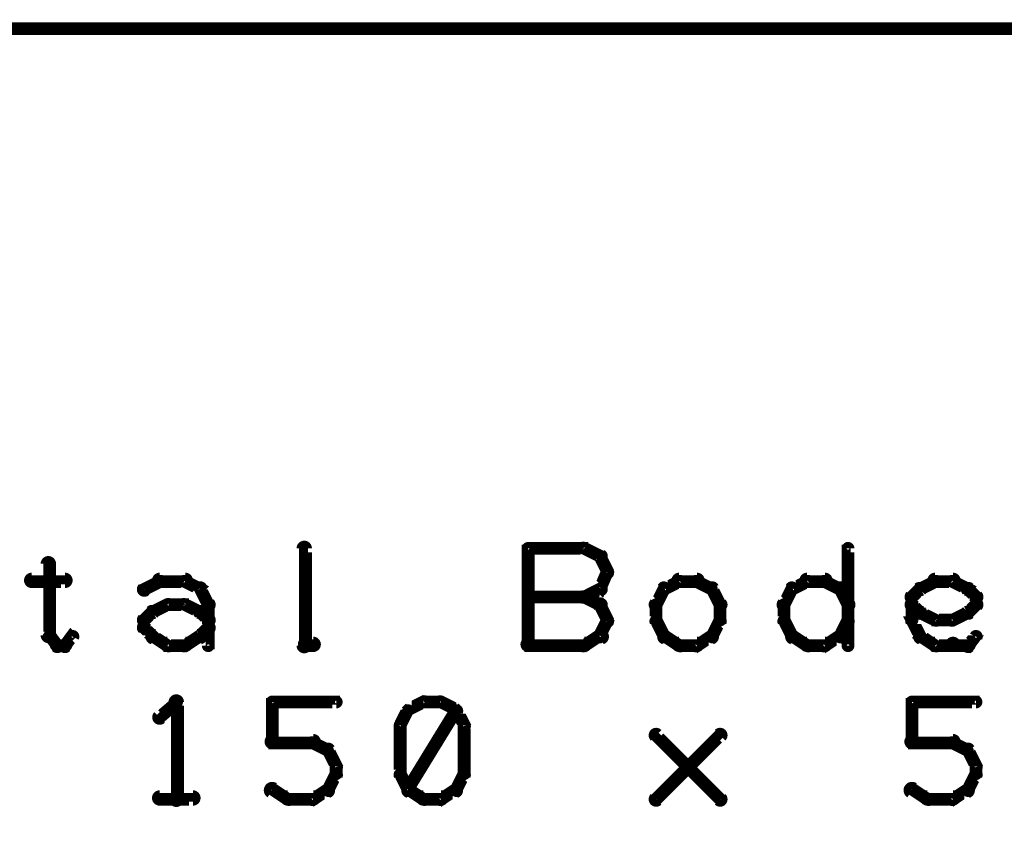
# Model space of a CAD drawing. Extents: x 178 to 725, y 26 to 878.
# Tile 12 of 93: x 435 to 473, y 161 to 192. Entities that reach past the tile are written whole.
import ezdxf

# ---------------------------------------------------------------- set-up
doc = ezdxf.new("R2010")
doc.units = 0
doc.layers.add('DRAWING', color=4, linetype='CONTINUOUS')

msp = doc.modelspace()

# ---------------------------------------------------------------- linework, layer by layer
at = {"layer": 'DRAWING', "color": 2}
for points in [[(662.5, 192, 0.5, 0.5, 0), (242.5, 192, 0, 0, 0), (242.5, 192, 0.3, 0.3, 0), (242.5, 192.1, 0.3, 0.3, 1), (242.5, 191.9, 0, 0, 0), (242.6, 192, 0.3, 0.3, 1), (242.4, 192, 0, 0, 0), (242.5, 192, 0, 0, 0), (242.5, 192, 0.5, 0.5, 0), (242.5, 42, 0.5, 0.5, 0), (242.5, 42, 0, 0, 0), (242.5, 42, 0.3, 0.3, 0), (242.4, 42, 0.3, 0.3, 1), (242.6, 42, 0, 0, 0), (242.5, 42.1, 0.3, 0.3, 1), (242.5, 41.9, 0, 0, 0), (242.5, 42, 0, 0, 0), (242.5, 42, 0.5, 0.5, 0), (662.5, 42, 0, 0, 0)], [(445.6, 167.9, 0.3, 0.3, 1), (445.9, 167.9, 0, 0, 0), (445.8, 167.9, 0, 0, 0), (445.8, 167.9, 0.5, 0.5, 0), (445.8, 171.7, 0.5, 0.5, 0), (445.8, 171.7, 0, 0, 0), (445.8, 171.7, 0.3, 0.3, 0), (445.9, 171.7, 0.3, 0.3, 1), (445.6, 171.7, 0, 0, 0)], [(454.4, 167.9, 0.3, 0.3, 1), (454.6, 167.9, 0, 0, 0), (454.5, 167.9, 0, 0, 0), (454.5, 167.9, 0.5, 0.5, 0), (454.5, 171.7, 0.5, 0.5, 0), (454.5, 171.7, 0, 0, 0), (454.5, 171.7, 0.3, 0.3, 0), (454.6, 171.7, 0.3, 0.3, 1), (454.4, 171.7, 0, 0, 0)], [(454.5, 171.8, 0.3, 0.3, 1), (454.5, 171.6, 0, 0, 0), (454.5, 171.7, 0, 0, 0), (454.5, 171.7, 0.5, 0.5, 0), (456.7, 171.7, 0.5, 0.5, 0), (456.7, 171.7, 0, 0, 0), (456.7, 171.7, 0.3, 0.3, 0), (456.7, 171.6, 0.3, 0.3, 1), (456.7, 171.8, 0, 0, 0)], [(456.7, 171.8, 0.3, 0.3, 1), (456.6, 171.6, 0, 0, 0), (456.7, 171.7, 0, 0, 0), (456.7, 171.7, 0.5, 0.5, 0), (457.3, 171.4, 0.5, 0.5, 0), (457.3, 171.4, 0, 0, 0), (457.3, 171.4, 0.3, 0.3, 0), (457.3, 171.3, 0.3, 0.3, 1), (457.4, 171.5, 0, 0, 0)], [(466.9, 167.9, 0.3, 0.3, 1), (467.1, 167.9, 0, 0, 0), (467, 167.9, 0, 0, 0), (467, 167.9, 0.5, 0.5, 0), (467, 171.7, 0.5, 0.5, 0), (467, 171.7, 0, 0, 0), (467, 171.7, 0.3, 0.3, 0), (467.1, 171.7, 0.3, 0.3, 1), (466.9, 171.7, 0, 0, 0)], [(457.4, 171.4, 0.3, 0.3, 1), (457.2, 171.3, 0, 0, 0), (457.3, 171.4, 0, 0, 0), (457.3, 171.4, 0.5, 0.5, 0), (457.6, 170.8, 0.5, 0.5, 0), (457.6, 170.8, 0, 0, 0), (457.6, 170.8, 0.3, 0.3, 0), (457.5, 170.7, 0.3, 0.3, 1), (457.7, 170.8, 0, 0, 0)], [(435.9, 171.1, 0.3, 0.3, 1), (435.6, 171.1, 0, 0, 0), (435.8, 171.1, 0, 0, 0), (435.8, 171.1, 0.5, 0.5, 0), (435.8, 168.3, 0.5, 0.5, 0), (435.8, 168.3, 0, 0, 0), (435.8, 168.3, 0.3, 0.3, 0), (435.6, 168.3, 0.3, 0.3, 1), (435.9, 168.3, 0, 0, 0)], [(435.1, 170.6, 0.3, 0.3, 1), (435.1, 170.3, 0, 0, 0), (435.1, 170.4, 0, 0, 0), (435.1, 170.4, 0.5, 0.5, 0), (436.4, 170.4, 0.5, 0.5, 0), (436.4, 170.4, 0, 0, 0), (436.4, 170.4, 0.3, 0.3, 0), (436.4, 170.3, 0.3, 0.3, 1), (436.4, 170.6, 0, 0, 0)], [(440.1, 170.6, 0.3, 0.3, 1), (440.1, 170.3, 0, 0, 0), (440.1, 170.4, 0, 0, 0), (440.1, 170.4, 0.5, 0.5, 0), (441.1, 170.4, 0.5, 0.5, 0), (441.1, 170.4, 0, 0, 0), (441.1, 170.4, 0.3, 0.3, 0), (441.1, 170.3, 0.3, 0.3, 1), (441.1, 170.6, 0, 0, 0)], [(457.7, 170.7, 0.3, 0.3, 1), (457.5, 170.8, 0, 0, 0), (457.6, 170.8, 0, 0, 0), (457.6, 170.8, 0.5, 0.5, 0), (457.3, 170.1, 0.5, 0.5, 0), (457.3, 170.1, 0, 0, 0), (457.3, 170.1, 0.3, 0.3, 0), (457.2, 170.2, 0.3, 0.3, 1), (457.4, 170.1, 0, 0, 0)], [(461.1, 170.3, 0.3, 0.3, 1), (461.1, 170.6, 0, 0, 0), (461.1, 170.4, 0, 0, 0), (461.1, 170.4, 0.5, 0.5, 0), (460.4, 170.4, 0.5, 0.5, 0), (460.4, 170.4, 0, 0, 0), (460.4, 170.4, 0.3, 0.3, 0), (460.4, 170.6, 0.3, 0.3, 1), (460.4, 170.3, 0, 0, 0)], [(466.1, 170.3, 0.3, 0.3, 1), (466.1, 170.6, 0, 0, 0), (466.1, 170.4, 0, 0, 0), (466.1, 170.4, 0.5, 0.5, 0), (465.4, 170.4, 0.5, 0.5, 0), (465.4, 170.4, 0, 0, 0), (465.4, 170.4, 0.3, 0.3, 0), (465.4, 170.6, 0.3, 0.3, 1), (465.4, 170.3, 0, 0, 0)], [(470.4, 170.6, 0.3, 0.3, 1), (470.4, 170.3, 0, 0, 0), (470.4, 170.4, 0, 0, 0), (470.4, 170.4, 0.5, 0.5, 0), (471.1, 170.4, 0.5, 0.5, 0), (471.1, 170.4, 0, 0, 0), (471.1, 170.4, 0.3, 0.3, 0), (471.1, 170.3, 0.3, 0.3, 1), (471.1, 170.6, 0, 0, 0)], [(439.4, 170.2, 0.3, 0.3, 1), (439.6, 170, 0, 0, 0), (439.5, 170.1, 0, 0, 0), (439.5, 170.1, 0.5, 0.5, 0), (440.1, 170.4, 0.5, 0.5, 0), (440.1, 170.4, 0, 0, 0), (440.1, 170.4, 0.3, 0.3, 0), (440.2, 170.3, 0.3, 0.3, 1), (440.1, 170.5, 0, 0, 0)], [(441.1, 170.5, 0.3, 0.3, 1), (441, 170.3, 0, 0, 0), (441.1, 170.4, 0, 0, 0), (441.1, 170.4, 0.5, 0.5, 0), (441.7, 170.1, 0.5, 0.5, 0), (441.7, 170.1, 0, 0, 0), (441.7, 170.1, 0.3, 0.3, 0), (441.6, 170, 0.3, 0.3, 1), (441.7, 170.2, 0, 0, 0)], [(441.8, 170.2, 0.3, 0.3, 1), (441.6, 170.1, 0, 0, 0), (441.7, 170.1, 0, 0, 0), (441.7, 170.1, 0.5, 0.5, 0), (442, 169.5, 0.5, 0.5, 0), (442, 169.5, 0, 0, 0), (442, 169.5, 0.3, 0.3, 0), (441.9, 169.4, 0.3, 0.3, 1), (442.1, 169.6, 0, 0, 0)], [(457.4, 170, 0.3, 0.3, 1), (457.3, 170.2, 0, 0, 0), (457.3, 170.1, 0, 0, 0), (457.3, 170.1, 0.5, 0.5, 0), (456.7, 169.8, 0.5, 0.5, 0), (456.7, 169.8, 0, 0, 0), (456.7, 169.8, 0.3, 0.3, 0), (456.6, 169.9, 0.3, 0.3, 1), (456.7, 169.7, 0, 0, 0)], [(459.9, 170.1, 0.3, 0.3, 1), (459.7, 170.2, 0, 0, 0), (459.8, 170.1, 0, 0, 0), (459.8, 170.1, 0.5, 0.5, 0), (459.5, 169.5, 0.5, 0.5, 0), (459.5, 169.5, 0, 0, 0), (459.5, 169.5, 0.3, 0.3, 0), (459.4, 169.6, 0.3, 0.3, 1), (459.6, 169.4, 0, 0, 0)], [(460.5, 170.3, 0.3, 0.3, 1), (460.4, 170.5, 0, 0, 0), (460.4, 170.4, 0, 0, 0), (460.4, 170.4, 0.5, 0.5, 0), (459.8, 170.1, 0.5, 0.5, 0), (459.8, 170.1, 0, 0, 0), (459.8, 170.1, 0.3, 0.3, 0), (459.8, 170.2, 0.3, 0.3, 1), (459.9, 170, 0, 0, 0)], [(461.6, 170, 0.3, 0.3, 1), (461.7, 170.2, 0, 0, 0), (461.7, 170.1, 0, 0, 0), (461.7, 170.1, 0.5, 0.5, 0), (461.1, 170.4, 0.5, 0.5, 0), (461.1, 170.4, 0, 0, 0), (461.1, 170.4, 0.3, 0.3, 0), (461.1, 170.5, 0.3, 0.3, 1), (461, 170.3, 0, 0, 0)], [(461.9, 169.4, 0.3, 0.3, 1), (462.1, 169.6, 0, 0, 0), (462, 169.5, 0, 0, 0), (462, 169.5, 0.5, 0.5, 0), (461.7, 170.1, 0.5, 0.5, 0), (461.7, 170.1, 0, 0, 0), (461.7, 170.1, 0.3, 0.3, 0), (461.8, 170.2, 0.3, 0.3, 1), (461.6, 170.1, 0, 0, 0)], [(464.9, 170.1, 0.3, 0.3, 1), (464.7, 170.2, 0, 0, 0), (464.8, 170.1, 0, 0, 0), (464.8, 170.1, 0.5, 0.5, 0), (464.5, 169.5, 0.5, 0.5, 0), (464.5, 169.5, 0, 0, 0), (464.5, 169.5, 0.3, 0.3, 0), (464.4, 169.6, 0.3, 0.3, 1), (464.6, 169.4, 0, 0, 0)], [(465.5, 170.3, 0.3, 0.3, 1), (465.4, 170.5, 0, 0, 0), (465.4, 170.4, 0, 0, 0), (465.4, 170.4, 0.5, 0.5, 0), (464.8, 170.1, 0.5, 0.5, 0), (464.8, 170.1, 0, 0, 0), (464.8, 170.1, 0.3, 0.3, 0), (464.8, 170.2, 0.3, 0.3, 1), (464.9, 170, 0, 0, 0)], [(466.6, 170, 0.3, 0.3, 1), (466.7, 170.2, 0, 0, 0), (466.7, 170.1, 0, 0, 0), (466.7, 170.1, 0.5, 0.5, 0), (466.1, 170.4, 0.5, 0.5, 0), (466.1, 170.4, 0, 0, 0), (466.1, 170.4, 0.3, 0.3, 0), (466.1, 170.5, 0.3, 0.3, 1), (466, 170.3, 0, 0, 0)], [(466.9, 169.4, 0.3, 0.3, 1), (467.1, 169.6, 0, 0, 0), (467, 169.5, 0, 0, 0), (467, 169.5, 0.5, 0.5, 0), (466.7, 170.1, 0.5, 0.5, 0), (466.7, 170.1, 0, 0, 0), (466.7, 170.1, 0.3, 0.3, 0), (466.8, 170.2, 0.3, 0.3, 1), (466.6, 170.1, 0, 0, 0)], [(469.4, 169.9, 0.3, 0.3, 1), (469.6, 169.7, 0, 0, 0), (469.5, 169.8, 0, 0, 0), (469.5, 169.8, 0.5, 0.5, 0), (469.8, 170.1, 0.5, 0.5, 0), (469.8, 170.1, 0, 0, 0), (469.8, 170.1, 0.3, 0.3, 0), (469.9, 170, 0.3, 0.3, 1), (469.7, 170.2, 0, 0, 0)], [(469.8, 170.2, 0.3, 0.3, 1), (469.9, 170, 0, 0, 0), (469.8, 170.1, 0, 0, 0), (469.8, 170.1, 0.5, 0.5, 0), (470.4, 170.4, 0.5, 0.5, 0), (470.4, 170.4, 0, 0, 0), (470.4, 170.4, 0.3, 0.3, 0), (470.5, 170.3, 0.3, 0.3, 1), (470.4, 170.5, 0, 0, 0)], [(471.1, 170.5, 0.3, 0.3, 1), (471, 170.3, 0, 0, 0), (471.1, 170.4, 0, 0, 0), (471.1, 170.4, 0.5, 0.5, 0), (471.7, 170.1, 0.5, 0.5, 0), (471.7, 170.1, 0, 0, 0), (471.7, 170.1, 0.3, 0.3, 0), (471.6, 170, 0.3, 0.3, 1), (471.7, 170.2, 0, 0, 0)], [(471.8, 170.2, 0.3, 0.3, 1), (471.6, 170, 0, 0, 0), (471.7, 170.1, 0, 0, 0), (471.7, 170.1, 0.5, 0.5, 0), (472, 169.8, 0.5, 0.5, 0), (472, 169.8, 0, 0, 0), (472, 169.8, 0.3, 0.3, 0), (471.9, 169.7, 0.3, 0.3, 1), (472.1, 169.9, 0, 0, 0)], [(456.7, 169.7, 0.3, 0.3, 1), (456.7, 169.9, 0, 0, 0), (456.7, 169.8, 0, 0, 0), (456.7, 169.8, 0.5, 0.5, 0), (454.5, 169.8, 0.5, 0.5, 0), (454.5, 169.8, 0, 0, 0), (454.5, 169.8, 0.3, 0.3, 0), (454.5, 169.9, 0.3, 0.3, 1), (454.5, 169.7, 0, 0, 0)], [(456.7, 169.9, 0.3, 0.3, 1), (456.6, 169.7, 0, 0, 0), (456.7, 169.8, 0, 0, 0), (456.7, 169.8, 0.5, 0.5, 0), (457.3, 169.5, 0.5, 0.5, 0), (457.3, 169.5, 0, 0, 0), (457.3, 169.5, 0.3, 0.3, 0), (457.3, 169.4, 0.3, 0.3, 1), (457.4, 169.6, 0, 0, 0)], [(469.4, 168.9, 0.3, 0.3, 1), (469.6, 168.9, 0, 0, 0), (469.5, 168.9, 0, 0, 0), (469.5, 168.9, 0.5, 0.5, 0), (469.5, 169.8, 0.5, 0.5, 0), (469.5, 169.8, 0, 0, 0), (469.5, 169.8, 0.3, 0.3, 0), (469.6, 169.8, 0.3, 0.3, 1), (469.4, 169.8, 0, 0, 0)], [(472.1, 169.8, 0.3, 0.3, 1), (471.9, 169.8, 0, 0, 0), (472, 169.8, 0, 0, 0), (472, 169.8, 0.5, 0.5, 0), (472, 169.5, 0.5, 0.5, 0), (472, 169.5, 0, 0, 0), (472, 169.5, 0.3, 0.3, 0), (471.9, 169.5, 0.3, 0.3, 1), (472.1, 169.5, 0, 0, 0)], [(439.8, 169.3, 0.3, 0.3, 1), (439.9, 169.1, 0, 0, 0), (439.8, 169.2, 0, 0, 0), (439.8, 169.2, 0.5, 0.5, 0), (440.4, 169.5, 0.5, 0.5, 0), (440.4, 169.5, 0, 0, 0), (440.4, 169.5, 0.3, 0.3, 0), (440.5, 169.4, 0.3, 0.3, 1), (440.4, 169.6, 0, 0, 0)], [(440.4, 169.6, 0.3, 0.3, 1), (440.4, 169.4, 0, 0, 0), (440.4, 169.5, 0, 0, 0), (440.4, 169.5, 0.5, 0.5, 0), (441.1, 169.5, 0.5, 0.5, 0), (441.1, 169.5, 0, 0, 0), (441.1, 169.5, 0.3, 0.3, 0), (441.1, 169.4, 0.3, 0.3, 1), (441.1, 169.6, 0, 0, 0)], [(441.1, 169.6, 0.3, 0.3, 1), (441, 169.4, 0, 0, 0), (441.1, 169.5, 0, 0, 0), (441.1, 169.5, 0.5, 0.5, 0), (441.7, 169.2, 0.5, 0.5, 0), (441.7, 169.2, 0, 0, 0), (441.7, 169.2, 0.3, 0.3, 0), (441.6, 169.1, 0.3, 0.3, 1), (441.7, 169.3, 0, 0, 0)], [(442.1, 169.5, 0.3, 0.3, 1), (441.9, 169.5, 0, 0, 0), (442, 169.5, 0, 0, 0), (442, 169.5, 0.5, 0.5, 0), (442, 168.6, 0.5, 0.5, 0), (442, 168.6, 0, 0, 0), (442, 168.6, 0.3, 0.3, 0), (441.9, 168.6, 0.3, 0.3, 1), (442.1, 168.6, 0, 0, 0)], [(457.4, 169.6, 0.3, 0.3, 1), (457.2, 169.4, 0, 0, 0), (457.3, 169.5, 0, 0, 0), (457.3, 169.5, 0.5, 0.5, 0), (457.6, 168.9, 0.5, 0.5, 0), (457.6, 168.9, 0, 0, 0), (457.6, 168.9, 0.3, 0.3, 0), (457.5, 168.8, 0.3, 0.3, 1), (457.7, 168.9, 0, 0, 0)], [(459.6, 169.5, 0.3, 0.3, 1), (459.4, 169.5, 0, 0, 0), (459.5, 169.5, 0, 0, 0), (459.5, 169.5, 0.5, 0.5, 0), (459.5, 168.9, 0.5, 0.5, 0), (459.5, 168.9, 0, 0, 0), (459.5, 168.9, 0.3, 0.3, 0), (459.4, 168.9, 0.3, 0.3, 1), (459.6, 168.9, 0, 0, 0)], [(461.9, 168.9, 0.3, 0.3, 1), (462.1, 168.9, 0, 0, 0), (462, 168.9, 0, 0, 0), (462, 168.9, 0.5, 0.5, 0), (462, 169.5, 0.5, 0.5, 0), (462, 169.5, 0, 0, 0), (462, 169.5, 0.3, 0.3, 0), (462.1, 169.5, 0.3, 0.3, 1), (461.9, 169.5, 0, 0, 0)], [(464.6, 169.5, 0.3, 0.3, 1), (464.4, 169.5, 0, 0, 0), (464.5, 169.5, 0, 0, 0), (464.5, 169.5, 0.5, 0.5, 0), (464.5, 168.9, 0.5, 0.5, 0), (464.5, 168.9, 0, 0, 0), (464.5, 168.9, 0.3, 0.3, 0), (464.4, 168.9, 0.3, 0.3, 1), (464.6, 168.9, 0, 0, 0)], [(469.7, 169.1, 0.3, 0.3, 1), (469.9, 169.3, 0, 0, 0), (469.8, 169.2, 0, 0, 0), (469.8, 169.2, 0.5, 0.5, 0), (469.5, 169.5, 0.5, 0.5, 0), (469.5, 169.5, 0, 0, 0), (469.5, 169.5, 0.3, 0.3, 0), (469.6, 169.6, 0.3, 0.3, 1), (469.4, 169.4, 0, 0, 0)], [(472.1, 169.4, 0.3, 0.3, 1), (471.9, 169.6, 0, 0, 0), (472, 169.5, 0, 0, 0), (472, 169.5, 0.5, 0.5, 0), (471.7, 169.2, 0.5, 0.5, 0), (471.7, 169.2, 0, 0, 0), (471.7, 169.2, 0.3, 0.3, 0), (471.6, 169.3, 0.3, 0.3, 1), (471.8, 169.1, 0, 0, 0)], [(439.4, 169, 0.3, 0.3, 1), (439.6, 168.8, 0, 0, 0), (439.5, 168.9, 0, 0, 0), (439.5, 168.9, 0.5, 0.5, 0), (439.8, 169.2, 0.5, 0.5, 0), (439.8, 169.2, 0, 0, 0), (439.8, 169.2, 0.3, 0.3, 0), (439.9, 169.1, 0.3, 0.3, 1), (439.7, 169.3, 0, 0, 0)], [(441.8, 169.3, 0.3, 0.3, 1), (441.6, 169.1, 0, 0, 0), (441.7, 169.2, 0, 0, 0), (441.7, 169.2, 0.5, 0.5, 0), (442, 168.9, 0.5, 0.5, 0), (442, 168.9, 0, 0, 0), (442, 168.9, 0.3, 0.3, 0), (441.9, 168.8, 0.3, 0.3, 1), (442.1, 169, 0, 0, 0)], [(470.4, 168.8, 0.3, 0.3, 1), (470.5, 169, 0, 0, 0), (470.4, 168.9, 0, 0, 0), (470.4, 168.9, 0.5, 0.5, 0), (469.8, 169.2, 0.5, 0.5, 0), (469.8, 169.2, 0, 0, 0), (469.8, 169.2, 0.3, 0.3, 0), (469.9, 169.3, 0.3, 0.3, 1), (469.8, 169.1, 0, 0, 0)], [(471.7, 169.1, 0.3, 0.3, 1), (471.6, 169.3, 0, 0, 0), (471.7, 169.2, 0, 0, 0), (471.7, 169.2, 0.5, 0.5, 0), (471.1, 168.9, 0.5, 0.5, 0), (471.1, 168.9, 0, 0, 0), (471.1, 168.9, 0.3, 0.3, 0), (471, 169, 0.3, 0.3, 1), (471.1, 168.8, 0, 0, 0)], [(439.7, 168.2, 0.3, 0.3, 1), (439.9, 168.3, 0, 0, 0), (439.8, 168.3, 0, 0, 0), (439.8, 168.3, 0.5, 0.5, 0), (439.5, 168.6, 0.5, 0.5, 0), (439.5, 168.6, 0, 0, 0), (439.5, 168.6, 0.3, 0.3, 0), (439.6, 168.7, 0.3, 0.3, 1), (439.4, 168.5, 0, 0, 0)], [(439.4, 168.6, 0.3, 0.3, 1), (439.6, 168.6, 0, 0, 0), (439.5, 168.6, 0, 0, 0), (439.5, 168.6, 0.5, 0.5, 0), (439.5, 168.9, 0.5, 0.5, 0), (439.5, 168.9, 0, 0, 0), (439.5, 168.9, 0.3, 0.3, 0), (439.6, 168.9, 0.3, 0.3, 1), (439.4, 168.9, 0, 0, 0)], [(442.1, 168.5, 0.3, 0.3, 1), (441.9, 168.7, 0, 0, 0), (442, 168.6, 0, 0, 0), (442, 168.6, 0.5, 0.5, 0), (441.7, 168.3, 0.5, 0.5, 0), (441.7, 168.3, 0, 0, 0), (441.7, 168.3, 0.3, 0.3, 0), (441.6, 168.3, 0.3, 0.3, 1), (441.8, 168.2, 0, 0, 0)], [(442.1, 168.6, 0.3, 0.3, 1), (441.9, 168.6, 0, 0, 0), (442, 168.6, 0, 0, 0), (442, 168.6, 0.5, 0.5, 0), (442, 167.9, 0.5, 0.5, 0), (442, 167.9, 0, 0, 0), (442, 167.9, 0.3, 0.3, 0), (441.9, 167.9, 0.3, 0.3, 1), (442.1, 167.9, 0, 0, 0)], [(457.7, 168.8, 0.3, 0.3, 1), (457.5, 168.9, 0, 0, 0), (457.6, 168.9, 0, 0, 0), (457.6, 168.9, 0.5, 0.5, 0), (457.3, 168.3, 0.5, 0.5, 0), (457.3, 168.3, 0, 0, 0), (457.3, 168.3, 0.3, 0.3, 0), (457.2, 168.3, 0.3, 0.3, 1), (457.4, 168.2, 0, 0, 0)], [(459.6, 168.9, 0.3, 0.3, 1), (459.4, 168.8, 0, 0, 0), (459.5, 168.9, 0, 0, 0), (459.5, 168.9, 0.5, 0.5, 0), (459.8, 168.3, 0.5, 0.5, 0), (459.8, 168.3, 0, 0, 0), (459.8, 168.3, 0.3, 0.3, 0), (459.7, 168.2, 0.3, 0.3, 1), (459.9, 168.3, 0, 0, 0)], [(461.6, 168.3, 0.3, 0.3, 1), (461.8, 168.2, 0, 0, 0), (461.7, 168.3, 0, 0, 0), (461.7, 168.3, 0.5, 0.5, 0), (462, 168.9, 0.5, 0.5, 0), (462, 168.9, 0, 0, 0), (462, 168.9, 0.3, 0.3, 0), (462.1, 168.8, 0.3, 0.3, 1), (461.9, 168.9, 0, 0, 0)], [(464.6, 168.9, 0.3, 0.3, 1), (464.4, 168.8, 0, 0, 0), (464.5, 168.9, 0, 0, 0), (464.5, 168.9, 0.5, 0.5, 0), (464.8, 168.3, 0.5, 0.5, 0), (464.8, 168.3, 0, 0, 0), (464.8, 168.3, 0.3, 0.3, 0), (464.7, 168.2, 0.3, 0.3, 1), (464.9, 168.3, 0, 0, 0)], [(466.6, 168.3, 0.3, 0.3, 1), (466.8, 168.2, 0, 0, 0), (466.7, 168.3, 0, 0, 0), (466.7, 168.3, 0.5, 0.5, 0), (467, 168.9, 0.5, 0.5, 0), (467, 168.9, 0, 0, 0), (467, 168.9, 0.3, 0.3, 0), (467.1, 168.8, 0.3, 0.3, 1), (466.9, 168.9, 0, 0, 0)], [(469.7, 168.2, 0.3, 0.3, 1), (469.9, 168.3, 0, 0, 0), (469.8, 168.3, 0, 0, 0), (469.8, 168.3, 0.5, 0.5, 0), (469.5, 168.9, 0.5, 0.5, 0), (469.5, 168.9, 0, 0, 0), (469.5, 168.9, 0.3, 0.3, 0), (469.6, 168.9, 0.3, 0.3, 1), (469.4, 168.8, 0, 0, 0)], [(471.1, 168.8, 0.3, 0.3, 1), (471.1, 169, 0, 0, 0), (471.1, 168.9, 0, 0, 0), (471.1, 168.9, 0.5, 0.5, 0), (470.4, 168.9, 0.5, 0.5, 0), (470.4, 168.9, 0, 0, 0), (470.4, 168.9, 0.3, 0.3, 0), (470.4, 169, 0.3, 0.3, 1), (470.4, 168.8, 0, 0, 0)], [(435.8, 168.3, 0.3, 0.3, 1), (435.7, 168.2, 0, 0, 0), (435.8, 168.3, 0, 0, 0), (435.8, 168.3, 0.5, 0.5, 0), (436.1, 167.9, 0.5, 0.5, 0), (436.1, 167.9, 0, 0, 0), (436.1, 167.9, 0.3, 0.3, 0), (436, 167.8, 0.3, 0.3, 1), (436.2, 168, 0, 0, 0)], [(436.3, 168, 0.3, 0.3, 1), (436.5, 167.8, 0, 0, 0), (436.4, 167.9, 0, 0, 0), (436.4, 167.9, 0.5, 0.5, 0), (436.7, 168.3, 0.5, 0.5, 0), (436.7, 168.3, 0, 0, 0), (436.7, 168.3, 0.3, 0.3, 0), (436.8, 168.2, 0.3, 0.3, 1), (436.6, 168.3, 0, 0, 0)], [(440.4, 167.8, 0.3, 0.3, 1), (440.5, 168, 0, 0, 0), (440.4, 167.9, 0, 0, 0), (440.4, 167.9, 0.5, 0.5, 0), (439.8, 168.3, 0.5, 0.5, 0), (439.8, 168.3, 0, 0, 0), (439.8, 168.3, 0.3, 0.3, 0), (439.9, 168.4, 0.3, 0.3, 1), (439.8, 168.1, 0, 0, 0)], [(441.7, 168.1, 0.3, 0.3, 1), (441.6, 168.4, 0, 0, 0), (441.7, 168.3, 0, 0, 0), (441.7, 168.3, 0.5, 0.5, 0), (441.1, 167.9, 0.5, 0.5, 0), (441.1, 167.9, 0, 0, 0), (441.1, 167.9, 0.3, 0.3, 0), (441, 168, 0.3, 0.3, 1), (441.1, 167.8, 0, 0, 0)], [(457.4, 168.1, 0.3, 0.3, 1), (457.3, 168.4, 0, 0, 0), (457.3, 168.3, 0, 0, 0), (457.3, 168.3, 0.5, 0.5, 0), (456.7, 167.9, 0.5, 0.5, 0), (456.7, 167.9, 0, 0, 0), (456.7, 167.9, 0.3, 0.3, 0), (456.6, 168, 0.3, 0.3, 1), (456.7, 167.8, 0, 0, 0)], [(459.9, 168.4, 0.3, 0.3, 1), (459.8, 168.1, 0, 0, 0), (459.8, 168.3, 0, 0, 0), (459.8, 168.3, 0.5, 0.5, 0), (460.4, 167.9, 0.5, 0.5, 0), (460.4, 167.9, 0, 0, 0), (460.4, 167.9, 0.3, 0.3, 0), (460.4, 167.8, 0.3, 0.3, 1), (460.5, 168, 0, 0, 0)], [(461, 168, 0.3, 0.3, 1), (461.1, 167.8, 0, 0, 0), (461.1, 167.9, 0, 0, 0), (461.1, 167.9, 0.5, 0.5, 0), (461.7, 168.3, 0.5, 0.5, 0), (461.7, 168.3, 0, 0, 0), (461.7, 168.3, 0.3, 0.3, 0), (461.7, 168.1, 0.3, 0.3, 1), (461.6, 168.4, 0, 0, 0)], [(464.9, 168.4, 0.3, 0.3, 1), (464.8, 168.1, 0, 0, 0), (464.8, 168.3, 0, 0, 0), (464.8, 168.3, 0.5, 0.5, 0), (465.4, 167.9, 0.5, 0.5, 0), (465.4, 167.9, 0, 0, 0), (465.4, 167.9, 0.3, 0.3, 0), (465.4, 167.8, 0.3, 0.3, 1), (465.5, 168, 0, 0, 0)], [(466, 168, 0.3, 0.3, 1), (466.1, 167.8, 0, 0, 0), (466.1, 167.9, 0, 0, 0), (466.1, 167.9, 0.5, 0.5, 0), (466.7, 168.3, 0.5, 0.5, 0), (466.7, 168.3, 0, 0, 0), (466.7, 168.3, 0.3, 0.3, 0), (466.7, 168.1, 0.3, 0.3, 1), (466.6, 168.4, 0, 0, 0)], [(470.4, 167.8, 0.3, 0.3, 1), (470.5, 168, 0, 0, 0), (470.4, 167.9, 0, 0, 0), (470.4, 167.9, 0.5, 0.5, 0), (469.8, 168.3, 0.5, 0.5, 0), (469.8, 168.3, 0, 0, 0), (469.8, 168.3, 0.3, 0.3, 0), (469.9, 168.4, 0.3, 0.3, 1), (469.8, 168.1, 0, 0, 0)], [(472.1, 168.2, 0.3, 0.3, 1), (471.9, 168.3, 0, 0, 0), (472, 168.3, 0, 0, 0), (472, 168.3, 0.5, 0.5, 0), (471.7, 167.9, 0.5, 0.5, 0), (471.7, 167.9, 0, 0, 0), (471.7, 167.9, 0.3, 0.3, 0), (471.6, 168, 0.3, 0.3, 1), (471.8, 167.8, 0, 0, 0)], [(436.1, 168.1, 0.3, 0.3, 1), (436.1, 167.8, 0, 0, 0), (436.1, 167.9, 0, 0, 0), (436.1, 167.9, 0.5, 0.5, 0), (436.4, 167.9, 0.5, 0.5, 0), (436.4, 167.9, 0, 0, 0), (436.4, 167.9, 0.3, 0.3, 0), (436.4, 167.8, 0.3, 0.3, 1), (436.4, 168.1, 0, 0, 0)], [(441.1, 167.8, 0.3, 0.3, 1), (441.1, 168.1, 0, 0, 0), (441.1, 167.9, 0, 0, 0), (441.1, 167.9, 0.5, 0.5, 0), (440.4, 167.9, 0.5, 0.5, 0), (440.4, 167.9, 0, 0, 0), (440.4, 167.9, 0.3, 0.3, 0), (440.4, 168.1, 0.3, 0.3, 1), (440.4, 167.8, 0, 0, 0)], [(446.1, 167.8, 0.3, 0.3, 1), (446.1, 168.1, 0, 0, 0), (446.1, 167.9, 0, 0, 0), (446.1, 167.9, 0.5, 0.5, 0), (445.8, 167.9, 0.5, 0.5, 0), (445.8, 167.9, 0, 0, 0), (445.8, 167.9, 0.3, 0.3, 0), (445.8, 168.1, 0.3, 0.3, 1), (445.8, 167.8, 0, 0, 0)], [(456.7, 167.8, 0.3, 0.3, 1), (456.7, 168.1, 0, 0, 0), (456.7, 167.9, 0, 0, 0), (456.7, 167.9, 0.5, 0.5, 0), (454.5, 167.9, 0.5, 0.5, 0), (454.5, 167.9, 0, 0, 0), (454.5, 167.9, 0.3, 0.3, 0), (454.5, 168.1, 0.3, 0.3, 1), (454.5, 167.8, 0, 0, 0)], [(460.4, 168.1, 0.3, 0.3, 1), (460.4, 167.8, 0, 0, 0), (460.4, 167.9, 0, 0, 0), (460.4, 167.9, 0.5, 0.5, 0), (461.1, 167.9, 0.5, 0.5, 0), (461.1, 167.9, 0, 0, 0), (461.1, 167.9, 0.3, 0.3, 0), (461.1, 167.8, 0.3, 0.3, 1), (461.1, 168.1, 0, 0, 0)], [(465.4, 168.1, 0.3, 0.3, 1), (465.4, 167.8, 0, 0, 0), (465.4, 167.9, 0, 0, 0), (465.4, 167.9, 0.5, 0.5, 0), (466.1, 167.9, 0.5, 0.5, 0), (466.1, 167.9, 0, 0, 0), (466.1, 167.9, 0.3, 0.3, 0), (466.1, 167.8, 0.3, 0.3, 1), (466.1, 168.1, 0, 0, 0)], [(471.1, 167.8, 0.3, 0.3, 1), (471.1, 168.1, 0, 0, 0), (471.1, 167.9, 0, 0, 0), (471.1, 167.9, 0.5, 0.5, 0), (470.4, 167.9, 0.5, 0.5, 0), (470.4, 167.9, 0, 0, 0), (470.4, 167.9, 0.3, 0.3, 0), (470.4, 168.1, 0.3, 0.3, 1), (470.4, 167.8, 0, 0, 0)], [(471.7, 167.8, 0.3, 0.3, 1), (471.7, 168.1, 0, 0, 0), (471.7, 167.9, 0, 0, 0), (471.7, 167.9, 0.5, 0.5, 0), (471.1, 167.9, 0.5, 0.5, 0), (471.1, 167.9, 0, 0, 0), (471.1, 167.9, 0.3, 0.3, 0), (471.1, 168.1, 0.3, 0.3, 1), (471.1, 167.8, 0, 0, 0)], [(440.8, 165.6, 0.3, 0.3, 1), (440.7, 165.8, 0, 0, 0), (440.8, 165.7, 0, 0, 0), (440.8, 165.7, 0.5, 0.5, 0), (440.1, 165.1, 0.5, 0.5, 0), (440.1, 165.1, 0, 0, 0), (440.1, 165.1, 0.3, 0.3, 0), (440, 165.2, 0.3, 0.3, 1), (440.2, 165, 0, 0, 0)], [(440.6, 161.9, 0.3, 0.3, 1), (440.9, 161.9, 0, 0, 0), (440.8, 161.9, 0, 0, 0), (440.8, 161.9, 0.5, 0.5, 0), (440.8, 165.7, 0.5, 0.5, 0), (440.8, 165.7, 0, 0, 0), (440.8, 165.7, 0.3, 0.3, 0), (440.9, 165.7, 0.3, 0.3, 1), (440.6, 165.7, 0, 0, 0)], [(444.4, 164.1, 0.3, 0.3, 1), (444.6, 164.1, 0, 0, 0), (444.5, 164.1, 0, 0, 0), (444.5, 164.1, 0.5, 0.5, 0), (444.5, 165.7, 0.5, 0.5, 0), (444.5, 165.7, 0, 0, 0), (444.5, 165.7, 0.3, 0.3, 0), (444.6, 165.7, 0.3, 0.3, 1), (444.4, 165.7, 0, 0, 0)], [(444.5, 165.8, 0.3, 0.3, 1), (444.5, 165.6, 0, 0, 0), (444.5, 165.7, 0, 0, 0), (444.5, 165.7, 0.5, 0.5, 0), (447, 165.7, 0.5, 0.5, 0), (447, 165.7, 0, 0, 0), (447, 165.7, 0.3, 0.3, 0), (447, 165.6, 0.3, 0.3, 1), (447, 165.8, 0, 0, 0)], [(450.5, 165.6, 0.3, 0.3, 1), (450.4, 165.8, 0, 0, 0), (450.4, 165.7, 0, 0, 0), (450.4, 165.7, 0.5, 0.5, 0), (449.8, 165.4, 0.5, 0.5, 0), (449.8, 165.4, 0, 0, 0), (449.8, 165.4, 0.3, 0.3, 0), (449.8, 165.5, 0.3, 0.3, 1), (449.9, 165.3, 0, 0, 0)], [(451.1, 165.6, 0.3, 0.3, 1), (451.1, 165.8, 0, 0, 0), (451.1, 165.7, 0, 0, 0), (451.1, 165.7, 0.5, 0.5, 0), (450.4, 165.7, 0.5, 0.5, 0), (450.4, 165.7, 0, 0, 0), (450.4, 165.7, 0.3, 0.3, 0), (450.4, 165.8, 0.3, 0.3, 1), (450.4, 165.6, 0, 0, 0)], [(451.6, 165.3, 0.3, 0.3, 1), (451.7, 165.5, 0, 0, 0), (451.7, 165.4, 0, 0, 0), (451.7, 165.4, 0.5, 0.5, 0), (451.1, 165.7, 0.5, 0.5, 0), (451.1, 165.7, 0, 0, 0), (451.1, 165.7, 0.3, 0.3, 0), (451.1, 165.8, 0.3, 0.3, 1), (451, 165.6, 0, 0, 0)], [(469.4, 164.1, 0.3, 0.3, 1), (469.6, 164.1, 0, 0, 0), (469.5, 164.1, 0, 0, 0), (469.5, 164.1, 0.5, 0.5, 0), (469.5, 165.7, 0.5, 0.5, 0), (469.5, 165.7, 0, 0, 0), (469.5, 165.7, 0.3, 0.3, 0), (469.6, 165.7, 0.3, 0.3, 1), (469.4, 165.7, 0, 0, 0)], [(469.5, 165.8, 0.3, 0.3, 1), (469.5, 165.6, 0, 0, 0), (469.5, 165.7, 0, 0, 0), (469.5, 165.7, 0.5, 0.5, 0), (472, 165.7, 0.5, 0.5, 0), (472, 165.7, 0, 0, 0), (472, 165.7, 0.3, 0.3, 0), (472, 165.6, 0.3, 0.3, 1), (472, 165.8, 0, 0, 0)], [(449.9, 165.3, 0.3, 0.3, 1), (449.7, 165.4, 0, 0, 0), (449.8, 165.4, 0, 0, 0), (449.8, 165.4, 0.5, 0.5, 0), (449.5, 164.8, 0.5, 0.5, 0), (449.5, 164.8, 0, 0, 0), (449.5, 164.8, 0.3, 0.3, 0), (449.4, 164.8, 0.3, 0.3, 1), (449.6, 164.7, 0, 0, 0)], [(449.7, 162.3, 0.3, 0.3, 1), (449.9, 162.2, 0, 0, 0), (449.8, 162.3, 0, 0, 0), (449.8, 162.3, 0.5, 0.5, 0), (451.7, 165.4, 0.5, 0.5, 0), (451.7, 165.4, 0, 0, 0), (451.7, 165.4, 0.3, 0.3, 0), (451.8, 165.3, 0.3, 0.3, 1), (451.6, 165.4, 0, 0, 0)], [(451.9, 164.7, 0.3, 0.3, 1), (452.1, 164.8, 0, 0, 0), (452, 164.8, 0, 0, 0), (452, 164.8, 0.5, 0.5, 0), (451.7, 165.4, 0.5, 0.5, 0), (451.7, 165.4, 0, 0, 0), (451.7, 165.4, 0.3, 0.3, 0), (451.8, 165.4, 0.3, 0.3, 1), (451.6, 165.3, 0, 0, 0)], [(449.6, 164.8, 0.3, 0.3, 1), (449.4, 164.8, 0, 0, 0), (449.5, 164.8, 0, 0, 0), (449.5, 164.8, 0.5, 0.5, 0), (449.5, 162.9, 0.5, 0.5, 0), (449.5, 162.9, 0, 0, 0), (449.5, 162.9, 0.3, 0.3, 0), (449.4, 162.9, 0.3, 0.3, 1), (449.6, 162.9, 0, 0, 0)], [(451.9, 162.9, 0.3, 0.3, 1), (452.1, 162.9, 0, 0, 0), (452, 162.9, 0, 0, 0), (452, 162.9, 0.5, 0.5, 0), (452, 164.8, 0.5, 0.5, 0), (452, 164.8, 0, 0, 0), (452, 164.8, 0.3, 0.3, 0), (452.1, 164.8, 0.3, 0.3, 1), (451.9, 164.8, 0, 0, 0)], [(459.4, 162, 0.3, 0.3, 1), (459.6, 161.8, 0, 0, 0), (459.5, 161.9, 0, 0, 0), (459.5, 161.9, 0.5, 0.5, 0), (462, 164.4, 0.5, 0.5, 0), (462, 164.4, 0, 0, 0), (462, 164.4, 0.3, 0.3, 0), (462.1, 164.3, 0.3, 0.3, 1), (461.9, 164.5, 0, 0, 0)], [(461.9, 161.8, 0.3, 0.3, 1), (462.1, 162, 0, 0, 0), (462, 161.9, 0, 0, 0), (462, 161.9, 0.5, 0.5, 0), (459.5, 164.4, 0.5, 0.5, 0), (459.5, 164.4, 0, 0, 0), (459.5, 164.4, 0.3, 0.3, 0), (459.6, 164.5, 0.3, 0.3, 1), (459.4, 164.3, 0, 0, 0)], [(446.1, 164, 0.3, 0.3, 1), (446.1, 164.3, 0, 0, 0), (446.1, 164.1, 0, 0, 0), (446.1, 164.1, 0.5, 0.5, 0), (444.5, 164.1, 0.5, 0.5, 0), (444.5, 164.1, 0, 0, 0), (444.5, 164.1, 0.3, 0.3, 0), (444.5, 164.3, 0.3, 0.3, 1), (444.5, 164, 0, 0, 0)], [(446.6, 163.7, 0.3, 0.3, 1), (446.7, 163.9, 0, 0, 0), (446.7, 163.8, 0, 0, 0), (446.7, 163.8, 0.5, 0.5, 0), (446.1, 164.1, 0.5, 0.5, 0), (446.1, 164.1, 0, 0, 0), (446.1, 164.1, 0.3, 0.3, 0), (446.1, 164.2, 0.3, 0.3, 1), (446, 164, 0, 0, 0)], [(471.1, 164, 0.3, 0.3, 1), (471.1, 164.3, 0, 0, 0), (471.1, 164.1, 0, 0, 0), (471.1, 164.1, 0.5, 0.5, 0), (469.5, 164.1, 0.5, 0.5, 0), (469.5, 164.1, 0, 0, 0), (469.5, 164.1, 0.3, 0.3, 0), (469.5, 164.3, 0.3, 0.3, 1), (469.5, 164, 0, 0, 0)], [(471.6, 163.7, 0.3, 0.3, 1), (471.7, 163.9, 0, 0, 0), (471.7, 163.8, 0, 0, 0), (471.7, 163.8, 0.5, 0.5, 0), (471.1, 164.1, 0.5, 0.5, 0), (471.1, 164.1, 0, 0, 0), (471.1, 164.1, 0.3, 0.3, 0), (471.1, 164.2, 0.3, 0.3, 1), (471, 164, 0, 0, 0)], [(446.9, 163.1, 0.3, 0.3, 1), (447.1, 163.2, 0, 0, 0), (447, 163.2, 0, 0, 0), (447, 163.2, 0.5, 0.5, 0), (446.7, 163.8, 0.5, 0.5, 0), (446.7, 163.8, 0, 0, 0), (446.7, 163.8, 0.3, 0.3, 0), (446.8, 163.9, 0.3, 0.3, 1), (446.6, 163.8, 0, 0, 0)], [(471.9, 163.1, 0.3, 0.3, 1), (472.1, 163.2, 0, 0, 0), (472, 163.2, 0, 0, 0), (472, 163.2, 0.5, 0.5, 0), (471.7, 163.8, 0.5, 0.5, 0), (471.7, 163.8, 0, 0, 0), (471.7, 163.8, 0.3, 0.3, 0), (471.8, 163.9, 0.3, 0.3, 1), (471.6, 163.8, 0, 0, 0)], [(446.9, 162.9, 0.3, 0.3, 1), (447.1, 162.9, 0, 0, 0), (447, 162.9, 0, 0, 0), (447, 162.9, 0.5, 0.5, 0), (447, 163.2, 0.5, 0.5, 0), (447, 163.2, 0, 0, 0), (447, 163.2, 0.3, 0.3, 0), (447.1, 163.2, 0.3, 0.3, 1), (446.9, 163.2, 0, 0, 0)], [(471.9, 162.9, 0.3, 0.3, 1), (472.1, 162.9, 0, 0, 0), (472, 162.9, 0, 0, 0), (472, 162.9, 0.5, 0.5, 0), (472, 163.2, 0.5, 0.5, 0), (472, 163.2, 0, 0, 0), (472, 163.2, 0.3, 0.3, 0), (472.1, 163.2, 0.3, 0.3, 1), (471.9, 163.2, 0, 0, 0)], [(446.6, 162.3, 0.3, 0.3, 1), (446.8, 162.2, 0, 0, 0), (446.7, 162.3, 0, 0, 0), (446.7, 162.3, 0.5, 0.5, 0), (447, 162.9, 0.5, 0.5, 0), (447, 162.9, 0, 0, 0), (447, 162.9, 0.3, 0.3, 0), (447.1, 162.8, 0.3, 0.3, 1), (446.9, 162.9, 0, 0, 0)], [(449.6, 162.9, 0.3, 0.3, 1), (449.4, 162.8, 0, 0, 0), (449.5, 162.9, 0, 0, 0), (449.5, 162.9, 0.5, 0.5, 0), (449.8, 162.3, 0.5, 0.5, 0), (449.8, 162.3, 0, 0, 0), (449.8, 162.3, 0.3, 0.3, 0), (449.7, 162.2, 0.3, 0.3, 1), (449.9, 162.3, 0, 0, 0)], [(451.6, 162.3, 0.3, 0.3, 1), (451.8, 162.2, 0, 0, 0), (451.7, 162.3, 0, 0, 0), (451.7, 162.3, 0.5, 0.5, 0), (452, 162.9, 0.5, 0.5, 0), (452, 162.9, 0, 0, 0), (452, 162.9, 0.3, 0.3, 0), (452.1, 162.8, 0.3, 0.3, 1), (451.9, 162.9, 0, 0, 0)], [(471.6, 162.3, 0.3, 0.3, 1), (471.8, 162.2, 0, 0, 0), (471.7, 162.3, 0, 0, 0), (471.7, 162.3, 0.5, 0.5, 0), (472, 162.9, 0.5, 0.5, 0), (472, 162.9, 0, 0, 0), (472, 162.9, 0.3, 0.3, 0), (472.1, 162.8, 0.3, 0.3, 1), (471.9, 162.9, 0, 0, 0)], [(444.6, 162.4, 0.3, 0.3, 1), (444.4, 162.1, 0, 0, 0), (444.5, 162.3, 0, 0, 0), (444.5, 162.3, 0.5, 0.5, 0), (445.1, 161.9, 0.5, 0.5, 0), (445.1, 161.9, 0, 0, 0), (445.1, 161.9, 0.3, 0.3, 0), (445.1, 161.8, 0.3, 0.3, 1), (445.2, 162, 0, 0, 0)], [(446, 162, 0.3, 0.3, 1), (446.1, 161.8, 0, 0, 0), (446.1, 161.9, 0, 0, 0), (446.1, 161.9, 0.5, 0.5, 0), (446.7, 162.3, 0.5, 0.5, 0), (446.7, 162.3, 0, 0, 0), (446.7, 162.3, 0.3, 0.3, 0), (446.7, 162.1, 0.3, 0.3, 1), (446.6, 162.4, 0, 0, 0)], [(449.9, 162.4, 0.3, 0.3, 1), (449.8, 162.1, 0, 0, 0), (449.8, 162.3, 0, 0, 0), (449.8, 162.3, 0.5, 0.5, 0), (450.4, 161.9, 0.5, 0.5, 0), (450.4, 161.9, 0, 0, 0), (450.4, 161.9, 0.3, 0.3, 0), (450.4, 161.8, 0.3, 0.3, 1), (450.5, 162, 0, 0, 0)], [(451, 162, 0.3, 0.3, 1), (451.1, 161.8, 0, 0, 0), (451.1, 161.9, 0, 0, 0), (451.1, 161.9, 0.5, 0.5, 0), (451.7, 162.3, 0.5, 0.5, 0), (451.7, 162.3, 0, 0, 0), (451.7, 162.3, 0.3, 0.3, 0), (451.7, 162.1, 0.3, 0.3, 1), (451.6, 162.4, 0, 0, 0)], [(469.6, 162.4, 0.3, 0.3, 1), (469.4, 162.1, 0, 0, 0), (469.5, 162.3, 0, 0, 0), (469.5, 162.3, 0.5, 0.5, 0), (470.1, 161.9, 0.5, 0.5, 0), (470.1, 161.9, 0, 0, 0), (470.1, 161.9, 0.3, 0.3, 0), (470.1, 161.8, 0.3, 0.3, 1), (470.2, 162, 0, 0, 0)], [(471, 162, 0.3, 0.3, 1), (471.1, 161.8, 0, 0, 0), (471.1, 161.9, 0, 0, 0), (471.1, 161.9, 0.5, 0.5, 0), (471.7, 162.3, 0.5, 0.5, 0), (471.7, 162.3, 0, 0, 0), (471.7, 162.3, 0.3, 0.3, 0), (471.7, 162.1, 0.3, 0.3, 1), (471.6, 162.4, 0, 0, 0)], [(440.1, 162.1, 0.3, 0.3, 1), (440.1, 161.8, 0, 0, 0), (440.1, 161.9, 0, 0, 0), (440.1, 161.9, 0.5, 0.5, 0), (441.4, 161.9, 0.5, 0.5, 0), (441.4, 161.9, 0, 0, 0), (441.4, 161.9, 0.3, 0.3, 0), (441.4, 161.8, 0.3, 0.3, 1), (441.4, 162.1, 0, 0, 0)], [(445.1, 162.1, 0.3, 0.3, 1), (445.1, 161.8, 0, 0, 0), (445.1, 161.9, 0, 0, 0), (445.1, 161.9, 0.5, 0.5, 0), (446.1, 161.9, 0.5, 0.5, 0), (446.1, 161.9, 0, 0, 0), (446.1, 161.9, 0.3, 0.3, 0), (446.1, 161.8, 0.3, 0.3, 1), (446.1, 162.1, 0, 0, 0)], [(450.4, 162.1, 0.3, 0.3, 1), (450.4, 161.8, 0, 0, 0), (450.4, 161.9, 0, 0, 0), (450.4, 161.9, 0.5, 0.5, 0), (451.1, 161.9, 0.5, 0.5, 0), (451.1, 161.9, 0, 0, 0), (451.1, 161.9, 0.3, 0.3, 0), (451.1, 161.8, 0.3, 0.3, 1), (451.1, 162.1, 0, 0, 0)], [(470.1, 162.1, 0.3, 0.3, 1), (470.1, 161.8, 0, 0, 0), (470.1, 161.9, 0, 0, 0), (470.1, 161.9, 0.5, 0.5, 0), (471.1, 161.9, 0.5, 0.5, 0), (471.1, 161.9, 0, 0, 0), (471.1, 161.9, 0.3, 0.3, 0), (471.1, 161.8, 0.3, 0.3, 1), (471.1, 162.1, 0, 0, 0)]]:
    msp.add_lwpolyline(points, format="xyseb", dxfattribs=at)

doc.saveas('drawing.dxf')
